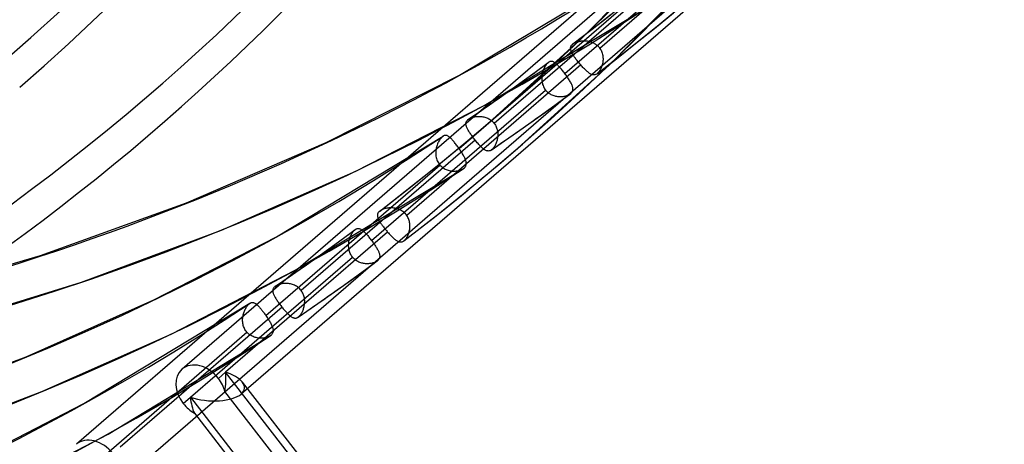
# Model space of a CAD drawing. Header units: millimetres. Extents: x -163 to 160, y -206 to 203.
# Tile 5 of 97: x 81 to 114, y -111 to -97. Entities that reach past the tile are written whole.
import ezdxf

# ---------------------------------------------------------------- set-up
doc = ezdxf.new("R2010")
doc.units = ezdxf.units.MM
doc.layers.add('MAIN-1', color=7, linetype='Continuous')
doc.layers.add('MAIN-2', color=7, linetype='Continuous')

msp = doc.modelspace()

# ---------------------------------------------------------------- linework, layer by layer
at = {"layer": 'MAIN-1'}
for p, q in [((96.175, -99.979), (96.175, -99.979)), ((96.175, -99.979), (96.175, -99.979)), ((96.175, -99.979), (96.176, -99.979)), ((96.176, -99.979), (96.176, -99.978)), ((96.176, -99.978), (96.176, -99.978)), ((96.176, -99.978), (96.176, -99.978)), ((93.229, -103.031), (93.228, -103.031)), ((93.228, -103.031), (93.228, -103.031)), ((93.228, -103.031), (93.228, -103.031)), ((93.228, -103.031), (93.228, -103.031)), ((93.228, -103.031), (93.228, -103.031)), ((93.229, -103.031), (93.229, -103.031)), ((89.776, -105.521), (89.775, -105.521)), ((89.775, -105.521), (89.775, -105.521)), ((89.775, -105.521), (89.775, -105.521)), ((89.776, -105.521), (89.776, -105.521)), ((89.776, -105.521), (89.776, -105.521)), ((89.776, -105.521), (89.776, -105.521))]:
    msp.add_line(p, q, dxfattribs=at)
for centre, major_axis, start_param, end_param in [((-27, -23.383), (-83.796, 96.759), -3.141592, -0.857072), ((-27, -23.383), (83.141, -96.003), 0, 2.284521), ((-0.5, -0.433), (86.414, -99.783), -0.246809, 0.713724), ((-2.5, -2.165), (-83.796, 96.759), -3.141592, -2.427868)]:
    msp.add_ellipse(centre, major_axis=major_axis, ratio=0.75, start_param=start_param, end_param=end_param, dxfattribs=at)
at = {"layer": 'MAIN-2'}
for p, q in [((105.287, -92.161), (86.675, -108.279)), ((106.289, -92.643), (100.522, -97.638)), ((106.646, -93.504), (88.635, -109.102)), ((99.356, -98.467), (105.121, -93.474)), ((99.957, -97.261), (102.808, -94.374)), ((101.787, -94.65), (83.175, -110.769)), ((95.872, -98.528), (101.673, -95.041)), ((102.788, -95.134), (97.023, -100.126)), ((100.837, -98.177), (103.734, -95.243)), ((103.146, -95.994), (85.135, -111.591)), ((95.855, -100.957), (101.623, -95.963)), ((96.69, -99.528), (102.395, -96.087)), ((100.264, -96.998), (100.894, -96.501)), ((102.335, -96.972), (102.96, -96.458)), ((99.628, -97.489), (100.264, -96.998)), ((101.705, -97.479), (102.335, -96.972)), ((96.963, -99.993), (99.957, -97.261)), ((99.566, -97.559), (99.575, -97.544)), ((99.575, -97.544), (99.586, -97.529)), ((99.586, -97.529), (99.599, -97.514)), ((99.599, -97.514), (99.614, -97.5)), ((99.614, -97.5), (99.617, -97.498)), ((99.617, -97.498), (99.619, -97.496)), ((99.619, -97.496), (99.621, -97.494)), ((99.621, -97.494), (99.624, -97.492)), ((99.624, -97.492), (99.626, -97.49)), ((99.626, -97.49), (99.629, -97.488)), ((99.629, -97.488), (99.646, -97.476)), ((99.646, -97.476), (99.665, -97.464)), ((99.665, -97.464), (99.686, -97.453)), ((99.686, -97.453), (99.707, -97.443)), ((99.707, -97.443), (99.73, -97.433)), ((99.73, -97.433), (99.754, -97.424)), ((99.754, -97.424), (99.779, -97.416)), ((99.779, -97.416), (99.805, -97.409)), ((99.805, -97.409), (99.831, -97.403)), ((99.831, -97.403), (99.858, -97.397)), ((99.858, -97.397), (99.887, -97.393)), ((99.887, -97.393), (99.915, -97.389)), ((99.915, -97.389), (99.945, -97.387)), ((99.945, -97.387), (99.975, -97.385)), ((99.975, -97.385), (100.005, -97.385)), ((100.005, -97.385), (100.036, -97.386)), ((100.036, -97.386), (100.066, -97.388)), ((100.066, -97.388), (100.097, -97.391)), ((100.097, -97.391), (100.128, -97.396)), ((100.128, -97.396), (100.159, -97.402)), ((100.159, -97.402), (100.189, -97.41)), ((100.189, -97.41), (100.219, -97.419)), ((100.219, -97.419), (100.249, -97.429)), ((100.249, -97.429), (100.279, -97.441)), ((100.279, -97.441), (100.307, -97.454)), ((100.307, -97.454), (100.335, -97.469)), ((100.335, -97.469), (100.362, -97.485)), ((100.362, -97.485), (100.389, -97.503)), ((100.389, -97.503), (100.414, -97.522)), ((100.414, -97.522), (100.438, -97.543)), ((100.438, -97.543), (100.461, -97.565)), ((101.069, -97.981), (101.705, -97.479)), ((99.549, -97.625), (99.551, -97.608)), ((99.549, -97.643), (99.549, -97.625)), ((99.551, -97.66), (99.549, -97.643)), ((99.551, -97.608), (99.554, -97.592)), ((99.554, -97.678), (99.551, -97.66)), ((99.554, -97.592), (99.559, -97.575)), ((99.559, -97.697), (99.554, -97.678)), ((99.559, -97.575), (99.566, -97.559)), ((99.565, -97.716), (99.559, -97.697)), ((99.572, -97.735), (99.565, -97.716)), ((99.581, -97.756), (99.572, -97.735)), ((99.591, -97.776), (99.581, -97.756)), ((99.602, -97.798), (99.591, -97.776)), ((99.615, -97.82), (99.602, -97.798)), ((99.628, -97.843), (99.615, -97.82)), ((99.643, -97.866), (99.628, -97.843)), ((99.658, -97.89), (99.643, -97.866)), ((100.461, -97.565), (100.483, -97.588)), ((100.483, -97.588), (100.503, -97.612)), ((100.503, -97.612), (100.522, -97.638)), ((100.522, -97.638), (100.541, -97.668)), ((100.541, -97.668), (100.559, -97.699)), ((100.559, -97.699), (100.574, -97.732)), ((100.574, -97.732), (100.588, -97.765)), ((100.588, -97.765), (100.599, -97.799)), ((100.599, -97.799), (100.608, -97.834)), ((100.608, -97.834), (100.615, -97.869)), ((100.615, -97.869), (100.621, -97.905)), ((99.889, -98.186), (94.122, -103.18)), ((97.795, -100.953), (100.837, -98.177)), ((98.379, -98.422), (98.813, -98.102)), ((98.724, -98.201), (98.707, -98.228)), ((98.742, -98.176), (98.724, -98.201)), ((98.76, -98.153), (98.742, -98.176)), ((98.779, -98.133), (98.76, -98.153)), ((98.798, -98.115), (98.779, -98.133)), ((98.8, -98.113), (98.798, -98.115)), ((98.803, -98.11), (98.8, -98.113)), ((98.806, -98.108), (98.803, -98.11)), ((98.808, -98.106), (98.806, -98.108)), ((98.811, -98.104), (98.808, -98.106)), ((98.814, -98.102), (98.811, -98.104)), ((98.831, -98.09), (98.814, -98.102)), ((98.848, -98.081), (98.831, -98.09)), ((98.865, -98.074), (98.848, -98.081)), ((98.882, -98.07), (98.865, -98.074)), ((98.898, -98.067), (98.882, -98.07)), ((98.915, -98.067), (98.898, -98.067)), ((98.931, -98.068), (98.915, -98.067)), ((98.948, -98.071), (98.931, -98.068)), ((98.964, -98.076), (98.948, -98.071)), ((98.981, -98.083), (98.964, -98.076)), ((98.998, -98.092), (98.981, -98.083)), ((99.015, -98.101), (98.998, -98.092)), ((99.032, -98.113), (99.015, -98.101)), ((99.05, -98.126), (99.032, -98.113)), ((99.068, -98.141), (99.05, -98.126)), ((99.086, -98.157), (99.068, -98.141)), ((99.105, -98.174), (99.086, -98.157)), ((99.125, -98.193), (99.105, -98.174)), ((99.144, -98.213), (99.125, -98.193)), ((99.675, -97.914), (99.658, -97.89)), ((99.692, -97.939), (99.675, -97.914)), ((99.711, -97.964), (99.692, -97.939)), ((99.73, -97.989), (99.711, -97.964)), ((99.749, -98.015), (99.73, -97.989)), ((99.769, -98.041), (99.749, -98.015)), ((99.79, -98.067), (99.769, -98.041)), ((99.811, -98.094), (99.79, -98.067)), ((99.833, -98.12), (99.811, -98.094)), ((99.855, -98.146), (99.833, -98.12)), ((99.86, -98.152), (99.855, -98.146)), ((99.865, -98.158), (99.86, -98.152)), ((99.87, -98.163), (99.865, -98.158)), ((99.874, -98.169), (99.87, -98.163)), ((99.879, -98.175), (99.874, -98.169)), ((99.884, -98.18), (99.879, -98.175)), ((99.889, -98.186), (99.884, -98.18)), ((99.913, -98.213), (99.889, -98.186)), ((100.428, -98.476), (101.069, -97.981)), ((100.599, -98.183), (100.59, -98.215)), ((100.607, -98.15), (100.599, -98.183)), ((100.614, -98.116), (100.607, -98.15)), ((100.619, -98.081), (100.614, -98.116)), ((100.623, -98.046), (100.619, -98.081)), ((100.621, -97.905), (100.624, -97.94)), ((100.625, -98.011), (100.623, -98.046)), ((100.624, -97.94), (100.626, -97.976)), ((100.626, -97.976), (100.625, -98.011)), ((91.456, -100.76), (95.872, -98.528)), ((97.943, -98.74), (98.379, -98.422)), ((98.602, -98.531), (98.598, -98.569)), ((98.608, -98.494), (98.602, -98.531)), ((98.616, -98.458), (98.608, -98.494)), ((98.625, -98.422), (98.616, -98.458)), ((98.635, -98.387), (98.625, -98.422)), ((98.647, -98.352), (98.635, -98.387)), ((98.661, -98.319), (98.647, -98.352)), ((98.675, -98.287), (98.661, -98.319)), ((98.69, -98.257), (98.675, -98.287)), ((98.707, -98.228), (98.69, -98.257)), ((99.164, -98.234), (99.144, -98.213)), ((99.185, -98.257), (99.164, -98.234)), ((99.206, -98.28), (99.185, -98.257)), ((99.227, -98.305), (99.206, -98.28)), ((99.248, -98.33), (99.227, -98.305)), ((99.27, -98.356), (99.248, -98.33)), ((99.291, -98.383), (99.27, -98.356)), ((99.313, -98.41), (99.291, -98.383)), ((99.335, -98.438), (99.313, -98.41)), ((99.356, -98.467), (99.335, -98.438)), ((99.379, -98.497), (99.356, -98.467)), ((99.401, -98.527), (99.379, -98.497)), ((99.423, -98.558), (99.401, -98.527)), ((99.936, -98.24), (99.913, -98.213)), ((99.96, -98.266), (99.936, -98.24)), ((99.984, -98.291), (99.96, -98.266)), ((100.007, -98.315), (99.984, -98.291)), ((100.03, -98.338), (100.007, -98.315)), ((100.053, -98.36), (100.03, -98.338)), ((100.075, -98.381), (100.053, -98.36)), ((100.097, -98.401), (100.075, -98.381)), ((100.118, -98.419), (100.097, -98.401)), ((100.139, -98.436), (100.118, -98.419)), ((100.16, -98.452), (100.139, -98.436)), ((100.18, -98.466), (100.16, -98.452)), ((100.2, -98.478), (100.18, -98.466)), ((100.22, -98.489), (100.2, -98.478)), ((100.24, -98.498), (100.22, -98.489)), ((100.259, -98.505), (100.24, -98.498)), ((100.278, -98.511), (100.259, -98.505)), ((100.297, -98.514), (100.278, -98.511)), ((100.316, -98.516), (100.297, -98.514)), ((100.335, -98.515), (100.316, -98.516)), ((100.353, -98.512), (100.335, -98.515)), ((100.372, -98.507), (100.353, -98.512)), ((100.391, -98.499), (100.372, -98.507)), ((100.409, -98.489), (100.391, -98.499)), ((100.428, -98.476), (100.409, -98.489)), ((100.43, -98.474), (100.428, -98.476)), ((100.432, -98.472), (100.43, -98.474)), ((100.434, -98.471), (100.432, -98.472)), ((100.437, -98.469), (100.434, -98.471)), ((100.439, -98.467), (100.437, -98.469)), ((100.441, -98.465), (100.439, -98.467)), ((100.459, -98.448), (100.441, -98.465)), ((100.476, -98.43), (100.459, -98.448)), ((100.493, -98.409), (100.476, -98.43)), ((100.509, -98.386), (100.493, -98.409)), ((100.525, -98.361), (100.509, -98.386)), ((100.54, -98.334), (100.525, -98.361)), ((100.554, -98.306), (100.54, -98.334)), ((100.567, -98.277), (100.554, -98.306)), ((100.579, -98.247), (100.567, -98.277)), ((100.59, -98.215), (100.579, -98.247)), ((97.504, -99.054), (97.943, -98.74)), ((98.596, -98.607), (98.595, -98.645)), ((98.595, -98.645), (98.597, -98.684)), ((98.598, -98.569), (98.596, -98.607)), ((98.597, -98.684), (98.6, -98.722)), ((98.6, -98.722), (98.606, -98.76)), ((98.606, -98.76), (98.615, -98.798)), ((98.615, -98.798), (98.625, -98.835)), ((98.625, -98.835), (98.638, -98.872)), ((99.444, -98.588), (99.423, -98.558)), ((99.464, -98.618), (99.444, -98.588)), ((99.484, -98.647), (99.464, -98.618)), ((99.503, -98.676), (99.484, -98.647)), ((99.52, -98.705), (99.503, -98.676)), ((99.537, -98.733), (99.52, -98.705)), ((99.552, -98.76), (99.537, -98.733)), ((99.567, -98.787), (99.552, -98.76)), ((99.58, -98.813), (99.567, -98.787)), ((99.591, -98.839), (99.58, -98.813)), ((99.601, -98.864), (99.591, -98.839)), ((92.956, -104.009), (98.721, -99.017)), ((97.063, -99.366), (97.504, -99.054)), ((98.638, -98.872), (98.653, -98.907)), ((98.653, -98.907), (98.671, -98.942)), ((98.671, -98.942), (98.691, -98.975)), ((98.691, -98.975), (98.713, -99.006)), ((98.713, -99.006), (98.714, -99.008)), ((98.714, -99.008), (98.716, -99.009)), ((98.716, -99.009), (98.717, -99.011)), ((98.717, -99.011), (98.718, -99.012)), ((98.718, -99.012), (98.719, -99.014)), ((98.719, -99.014), (98.72, -99.015)), ((98.72, -99.015), (98.721, -99.017)), ((98.721, -99.017), (98.743, -99.042)), ((98.743, -99.042), (98.766, -99.066)), ((98.766, -99.066), (98.791, -99.089)), ((98.791, -99.089), (98.817, -99.11)), ((98.817, -99.11), (98.844, -99.129)), ((98.844, -99.129), (98.872, -99.147)), ((98.872, -99.147), (98.901, -99.163)), ((98.901, -99.163), (98.931, -99.178)), ((98.931, -99.178), (98.961, -99.191)), ((99.115, -99.458), (99.541, -99.144)), ((99.451, -99.193), (99.476, -99.182)), ((99.476, -99.182), (99.499, -99.17)), ((99.499, -99.17), (99.521, -99.158)), ((99.521, -99.158), (99.54, -99.144)), ((99.54, -99.144), (99.543, -99.142)), ((99.543, -99.142), (99.546, -99.14)), ((99.546, -99.14), (99.549, -99.137)), ((99.549, -99.137), (99.552, -99.135)), ((99.552, -99.135), (99.555, -99.133)), ((99.555, -99.133), (99.558, -99.13)), ((99.558, -99.13), (99.575, -99.114)), ((99.575, -99.114), (99.59, -99.097)), ((99.59, -99.097), (99.602, -99.079)), ((99.61, -98.888), (99.601, -98.864)), ((99.602, -99.079), (99.612, -99.06)), ((99.617, -98.912), (99.61, -98.888)), ((99.612, -99.06), (99.619, -99.04)), ((99.622, -98.935), (99.617, -98.912)), ((99.619, -99.04), (99.624, -99.021)), ((99.626, -98.957), (99.622, -98.935)), ((99.624, -99.021), (99.627, -99)), ((99.627, -98.979), (99.626, -98.957)), ((99.627, -99), (99.627, -98.979)), ((96.62, -99.674), (97.063, -99.366)), ((98.686, -99.769), (99.115, -99.458)), ((98.961, -99.191), (98.993, -99.202)), ((98.993, -99.202), (99.024, -99.212)), ((99.024, -99.212), (99.056, -99.22)), ((99.056, -99.22), (99.088, -99.226)), ((99.088, -99.226), (99.12, -99.231)), ((99.12, -99.231), (99.153, -99.234)), ((99.153, -99.234), (99.185, -99.236)), ((99.185, -99.236), (99.217, -99.236)), ((99.217, -99.236), (99.248, -99.235)), ((99.248, -99.235), (99.279, -99.233)), ((99.279, -99.233), (99.31, -99.229)), ((99.31, -99.229), (99.34, -99.224)), ((99.34, -99.224), (99.369, -99.218)), ((99.369, -99.218), (99.398, -99.211)), ((99.398, -99.211), (99.425, -99.202)), ((99.425, -99.202), (99.451, -99.193)), ((92.434, -101.704), (96.69, -99.528)), ((96.175, -99.979), (96.62, -99.674)), ((98.24, -100.089), (98.686, -99.769)), ((96.083, -100.127), (96.085, -100.11)), ((96.083, -100.145), (96.083, -100.127)), ((96.085, -100.163), (96.083, -100.145)), ((96.085, -100.11), (96.088, -100.093)), ((96.088, -100.182), (96.085, -100.163)), ((96.088, -100.093), (96.093, -100.076)), ((96.093, -100.076), (96.1, -100.06)), ((96.1, -100.06), (96.109, -100.044)), ((96.109, -100.044), (96.12, -100.028)), ((96.12, -100.028), (96.133, -100.013)), ((96.133, -100.013), (96.148, -99.999)), ((96.148, -99.999), (96.153, -99.996)), ((96.153, -99.996), (96.157, -99.992)), ((96.157, -99.992), (96.161, -99.989)), ((96.161, -99.989), (96.166, -99.986)), ((96.166, -99.986), (96.17, -99.982)), ((96.17, -99.982), (96.175, -99.979)), ((96.176, -99.978), (96.197, -99.965)), ((96.197, -99.965), (96.219, -99.953)), ((96.219, -99.953), (96.243, -99.942)), ((96.243, -99.942), (96.268, -99.932)), ((96.268, -99.932), (96.295, -99.923)), ((96.295, -99.923), (96.323, -99.915)), ((96.323, -99.915), (96.351, -99.908)), ((96.351, -99.908), (96.381, -99.902)), ((96.354, -100.515), (96.963, -99.993)), ((96.381, -99.902), (96.412, -99.897)), ((96.412, -99.897), (96.443, -99.894)), ((96.443, -99.894), (96.476, -99.892)), ((96.476, -99.892), (96.508, -99.891)), ((96.508, -99.891), (96.542, -99.892)), ((96.542, -99.892), (96.575, -99.894)), ((96.575, -99.894), (96.609, -99.897)), ((96.609, -99.897), (96.643, -99.902)), ((96.643, -99.902), (96.676, -99.909)), ((96.676, -99.909), (96.71, -99.918)), ((96.71, -99.918), (96.743, -99.928)), ((96.743, -99.928), (96.775, -99.94)), ((96.775, -99.94), (96.807, -99.954)), ((96.807, -99.954), (96.838, -99.969)), ((96.838, -99.969), (96.868, -99.987)), ((96.868, -99.987), (96.898, -100.006)), ((96.898, -100.006), (96.925, -100.026)), ((96.925, -100.026), (96.952, -100.049)), ((96.952, -100.049), (96.977, -100.073)), ((96.977, -100.073), (97.001, -100.099)), ((97.001, -100.099), (97.023, -100.126)), ((97.023, -100.126), (97.042, -100.153)), ((97.042, -100.153), (97.059, -100.181)), ((97.792, -100.405), (98.24, -100.089)), ((96.093, -100.201), (96.088, -100.182)), ((96.099, -100.221), (96.093, -100.201)), ((96.106, -100.241), (96.099, -100.221)), ((96.114, -100.262), (96.106, -100.241)), ((96.124, -100.284), (96.114, -100.262)), ((96.135, -100.306), (96.124, -100.284)), ((96.147, -100.329), (96.135, -100.306)), ((96.16, -100.353), (96.147, -100.329)), ((96.175, -100.377), (96.16, -100.353)), ((96.19, -100.401), (96.175, -100.377)), ((96.206, -100.426), (96.19, -100.401)), ((96.223, -100.452), (96.206, -100.426)), ((96.24, -100.478), (96.223, -100.452)), ((96.259, -100.504), (96.24, -100.478)), ((97.059, -100.181), (97.075, -100.209)), ((97.075, -100.209), (97.089, -100.239)), ((97.089, -100.239), (97.101, -100.269)), ((97.101, -100.269), (97.111, -100.3)), ((97.111, -100.3), (97.12, -100.331)), ((97.12, -100.331), (97.127, -100.363)), ((97.127, -100.363), (97.133, -100.395)), ((97.133, -100.395), (97.136, -100.428)), ((97.136, -100.428), (97.139, -100.46)), ((97.139, -100.46), (97.139, -100.492)), ((97.139, -100.492), (97.139, -100.525)), ((97.357, -100.708), (97.792, -100.405)), ((86.827, -102.757), (91.456, -100.76)), ((89.803, -103.889), (95.324, -100.55)), ((96.388, -100.676), (90.623, -105.669)), ((95.143, -100.807), (95.13, -100.841)), ((95.157, -100.774), (95.143, -100.807)), ((95.172, -100.742), (95.157, -100.774)), ((95.188, -100.712), (95.172, -100.742)), ((95.205, -100.683), (95.188, -100.712)), ((95.223, -100.656), (95.205, -100.683)), ((95.241, -100.632), (95.223, -100.656)), ((95.26, -100.609), (95.241, -100.632)), ((95.278, -100.588), (95.26, -100.609)), ((95.297, -100.57), (95.278, -100.588)), ((95.302, -100.567), (95.297, -100.57)), ((95.307, -100.563), (95.302, -100.567)), ((95.311, -100.559), (95.307, -100.563)), ((95.316, -100.556), (95.311, -100.559)), ((95.321, -100.552), (95.316, -100.556)), ((95.325, -100.549), (95.321, -100.552)), ((95.342, -100.539), (95.325, -100.549)), ((95.359, -100.531), (95.342, -100.539)), ((95.376, -100.526), (95.359, -100.531)), ((95.393, -100.523), (95.376, -100.526)), ((95.409, -100.522), (95.393, -100.523)), ((95.425, -100.523), (95.409, -100.522)), ((95.441, -100.525), (95.425, -100.523)), ((95.457, -100.53), (95.441, -100.525)), ((95.473, -100.536), (95.457, -100.53)), ((95.489, -100.545), (95.473, -100.536)), ((95.506, -100.554), (95.489, -100.545)), ((95.522, -100.566), (95.506, -100.554)), ((95.539, -100.579), (95.522, -100.566)), ((95.557, -100.593), (95.539, -100.579)), ((95.574, -100.609), (95.557, -100.593)), ((95.593, -100.627), (95.574, -100.609)), ((95.611, -100.646), (95.593, -100.627)), ((95.63, -100.666), (95.611, -100.646)), ((95.649, -100.688), (95.63, -100.666)), ((95.669, -100.711), (95.649, -100.688)), ((95.689, -100.735), (95.669, -100.711)), ((95.709, -100.76), (95.689, -100.735)), ((95.73, -100.786), (95.709, -100.76)), ((95.751, -100.813), (95.73, -100.786)), ((95.739, -101.031), (96.354, -100.515)), ((95.772, -100.841), (95.751, -100.813)), ((96.278, -100.531), (96.259, -100.504)), ((96.297, -100.558), (96.278, -100.531)), ((96.317, -100.585), (96.297, -100.558)), ((96.338, -100.612), (96.317, -100.585)), ((96.359, -100.639), (96.338, -100.612)), ((96.38, -100.666), (96.359, -100.639)), ((96.381, -100.667), (96.38, -100.666)), ((96.382, -100.669), (96.381, -100.667)), ((96.384, -100.67), (96.382, -100.669)), ((96.385, -100.672), (96.384, -100.67)), ((96.386, -100.673), (96.385, -100.672)), ((96.387, -100.675), (96.386, -100.673)), ((96.388, -100.676), (96.387, -100.675)), ((96.412, -100.706), (96.388, -100.676)), ((96.436, -100.735), (96.412, -100.706)), ((96.46, -100.764), (96.436, -100.735)), ((96.485, -100.792), (96.46, -100.764)), ((96.508, -100.819), (96.485, -100.792)), ((96.532, -100.844), (96.508, -100.819)), ((96.92, -101.008), (97.357, -100.708)), ((97.075, -100.797), (97.063, -100.823)), ((97.087, -100.769), (97.075, -100.797)), ((97.097, -100.741), (97.087, -100.769)), ((97.106, -100.711), (97.097, -100.741)), ((97.115, -100.682), (97.106, -100.711)), ((97.122, -100.651), (97.115, -100.682)), ((97.128, -100.62), (97.122, -100.651)), ((97.133, -100.589), (97.128, -100.62)), ((97.136, -100.557), (97.133, -100.589)), ((97.139, -100.525), (97.136, -100.557)), ((95.085, -101.062), (95.083, -101.1)), ((95.083, -101.1), (95.084, -101.138)), ((95.084, -101.138), (95.086, -101.177)), ((95.088, -101.023), (95.085, -101.062)), ((95.093, -100.986), (95.088, -101.023)), ((95.1, -100.949), (95.093, -100.986)), ((95.109, -100.912), (95.1, -100.949)), ((95.119, -100.876), (95.109, -100.912)), ((95.13, -100.841), (95.119, -100.876)), ((95.119, -101.541), (95.739, -101.031)), ((95.793, -100.869), (95.772, -100.841)), ((95.814, -100.898), (95.793, -100.869)), ((95.835, -100.927), (95.814, -100.898)), ((95.855, -100.957), (95.835, -100.927)), ((95.876, -100.987), (95.855, -100.957)), ((95.896, -101.017), (95.876, -100.987)), ((95.915, -101.046), (95.896, -101.017)), ((95.934, -101.076), (95.915, -101.046)), ((95.953, -101.105), (95.934, -101.076)), ((95.97, -101.134), (95.953, -101.105)), ((95.987, -101.163), (95.97, -101.134)), ((96.555, -100.869), (96.532, -100.844)), ((96.578, -100.892), (96.555, -100.869)), ((96.6, -100.914), (96.578, -100.892)), ((96.622, -100.934), (96.6, -100.914)), ((96.643, -100.953), (96.622, -100.934)), ((96.664, -100.97), (96.643, -100.953)), ((96.685, -100.986), (96.664, -100.97)), ((96.705, -100.999), (96.685, -100.986)), ((96.725, -101.011), (96.705, -100.999)), ((96.745, -101.021), (96.725, -101.011)), ((96.765, -101.029), (96.745, -101.021)), ((96.784, -101.035), (96.765, -101.029)), ((96.804, -101.039), (96.784, -101.035)), ((96.823, -101.04), (96.804, -101.039)), ((96.842, -101.039), (96.823, -101.04)), ((96.861, -101.035), (96.842, -101.039)), ((96.881, -101.029), (96.861, -101.035)), ((96.9, -101.02), (96.881, -101.029)), ((96.92, -101.008), (96.9, -101.02)), ((96.924, -101.006), (96.92, -101.008)), ((96.928, -101.002), (96.924, -101.006)), ((96.932, -100.999), (96.928, -101.002)), ((96.936, -100.996), (96.932, -100.999)), ((96.941, -100.993), (96.936, -100.996)), ((96.945, -100.989), (96.941, -100.993)), ((96.961, -100.974), (96.945, -100.989)), ((96.977, -100.957), (96.961, -100.974)), ((96.992, -100.939), (96.977, -100.957)), ((97.007, -100.919), (96.992, -100.939)), ((97.022, -100.897), (97.007, -100.919)), ((97.037, -100.874), (97.022, -100.897)), ((97.05, -100.849), (97.037, -100.874)), ((97.063, -100.823), (97.05, -100.849)), ((97.18, -101.48), (97.795, -100.953)), ((95.086, -101.177), (95.091, -101.215)), ((95.091, -101.215), (95.098, -101.253)), ((95.098, -101.253), (95.108, -101.291)), ((95.108, -101.291), (95.12, -101.328)), ((95.12, -101.328), (95.134, -101.364)), ((95.134, -101.364), (95.15, -101.399)), ((95.15, -101.399), (95.169, -101.432)), ((95.169, -101.432), (95.191, -101.464)), ((95.191, -101.464), (95.195, -101.47)), ((95.195, -101.47), (95.199, -101.476)), ((96.003, -101.191), (95.987, -101.163)), ((96.018, -101.218), (96.003, -101.191)), ((96.031, -101.245), (96.018, -101.218)), ((96.044, -101.271), (96.031, -101.245)), ((96.055, -101.297), (96.044, -101.271)), ((96.065, -101.322), (96.055, -101.297)), ((96.074, -101.346), (96.065, -101.322)), ((96.081, -101.37), (96.074, -101.346)), ((96.087, -101.393), (96.081, -101.37)), ((96.091, -101.416), (96.087, -101.393)), ((96.094, -101.438), (96.091, -101.416)), ((96.093, -101.48), (96.094, -101.459)), ((96.094, -101.459), (96.094, -101.438)), ((87.985, -103.661), (92.434, -101.704)), ((89.455, -106.5), (95.223, -101.505)), ((90.427, -104.995), (95.995, -101.629)), ((94.494, -102.044), (95.119, -101.541)), ((95.199, -101.476), (95.204, -101.482)), ((95.204, -101.482), (95.208, -101.488)), ((95.208, -101.488), (95.213, -101.494)), ((95.213, -101.494), (95.218, -101.5)), ((95.218, -101.5), (95.223, -101.505)), ((95.223, -101.505), (95.247, -101.532)), ((95.247, -101.532), (95.273, -101.556)), ((95.273, -101.556), (95.301, -101.579)), ((95.301, -101.579), (95.33, -101.601)), ((95.33, -101.601), (95.361, -101.62)), ((95.361, -101.62), (95.393, -101.637)), ((95.393, -101.637), (95.425, -101.652)), ((95.425, -101.652), (95.458, -101.666)), ((95.458, -101.666), (95.492, -101.677)), ((95.492, -101.677), (95.526, -101.687)), ((95.526, -101.687), (95.561, -101.694)), ((95.561, -101.694), (95.595, -101.7)), ((95.595, -101.7), (95.63, -101.704)), ((95.63, -101.704), (95.665, -101.707)), ((95.665, -101.707), (95.699, -101.707)), ((95.699, -101.707), (95.733, -101.706)), ((95.733, -101.706), (95.766, -101.703)), ((95.766, -101.703), (95.799, -101.699)), ((95.799, -101.699), (95.83, -101.693)), ((95.83, -101.693), (95.861, -101.686)), ((95.861, -101.686), (95.891, -101.678)), ((95.891, -101.678), (95.919, -101.668)), ((95.919, -101.668), (95.946, -101.656)), ((95.946, -101.656), (95.971, -101.644)), ((95.971, -101.644), (95.994, -101.63)), ((95.994, -101.63), (95.999, -101.626)), ((95.999, -101.626), (96.005, -101.622)), ((96.005, -101.622), (96.01, -101.619)), ((96.01, -101.619), (96.015, -101.615)), ((96.015, -101.615), (96.02, -101.611)), ((96.02, -101.611), (96.024, -101.607)), ((96.024, -101.607), (96.041, -101.591)), ((96.041, -101.591), (96.055, -101.574)), ((96.055, -101.574), (96.067, -101.557)), ((96.067, -101.557), (96.077, -101.538)), ((96.077, -101.538), (96.085, -101.52)), ((96.085, -101.52), (96.09, -101.5)), ((96.09, -101.5), (96.093, -101.48)), ((96.56, -102), (97.18, -101.48)), ((93.864, -102.541), (94.494, -102.044)), ((95.935, -102.514), (96.56, -102)), ((81.986, -104.505), (86.827, -102.757)), ((93.228, -103.031), (93.864, -102.541)), ((95.305, -103.022), (95.935, -102.514)), ((93.168, -103.098), (93.161, -103.112)), ((93.177, -103.083), (93.168, -103.098)), ((93.188, -103.069), (93.177, -103.083)), ((93.2, -103.056), (93.188, -103.069)), ((93.214, -103.042), (93.2, -103.056)), ((93.217, -103.04), (93.214, -103.042)), ((93.219, -103.039), (93.217, -103.04)), ((93.221, -103.037), (93.219, -103.039)), ((93.223, -103.035), (93.221, -103.037)), ((93.226, -103.033), (93.223, -103.035)), ((93.228, -103.031), (93.226, -103.033)), ((93.248, -103.017), (93.229, -103.031)), ((93.27, -103.004), (93.248, -103.017)), ((93.294, -102.992), (93.27, -103.004)), ((93.319, -102.98), (93.294, -102.992)), ((93.346, -102.97), (93.319, -102.98)), ((93.374, -102.96), (93.346, -102.97)), ((93.403, -102.952), (93.374, -102.96)), ((93.433, -102.945), (93.403, -102.952)), ((93.464, -102.939), (93.433, -102.945)), ((93.495, -102.934), (93.464, -102.939)), ((93.528, -102.93), (93.495, -102.934)), ((93.561, -102.928), (93.528, -102.93)), ((93.594, -102.927), (93.561, -102.928)), ((93.628, -102.928), (93.594, -102.927)), ((93.663, -102.93), (93.628, -102.928)), ((93.698, -102.934), (93.663, -102.93)), ((93.733, -102.94), (93.698, -102.934)), ((93.768, -102.947), (93.733, -102.94)), ((93.802, -102.956), (93.768, -102.947)), ((93.837, -102.967), (93.802, -102.956)), ((93.87, -102.98), (93.837, -102.967)), ((93.903, -102.995), (93.87, -102.98)), ((93.935, -103.011), (93.903, -102.995)), ((93.966, -103.03), (93.935, -103.011)), ((93.996, -103.051), (93.966, -103.03)), ((94.024, -103.073), (93.996, -103.051)), ((94.051, -103.098), (94.024, -103.073)), ((94.077, -103.124), (94.051, -103.098)), ((94.669, -103.523), (95.305, -103.022)), ((93.15, -103.158), (93.149, -103.174)), ((93.149, -103.174), (93.15, -103.191)), ((93.152, -103.143), (93.15, -103.158)), ((93.15, -103.191), (93.152, -103.207)), ((93.156, -103.127), (93.152, -103.143)), ((93.152, -103.207), (93.155, -103.225)), ((93.155, -103.225), (93.16, -103.242)), ((93.161, -103.112), (93.156, -103.127)), ((93.16, -103.242), (93.166, -103.26)), ((93.166, -103.26), (93.173, -103.279)), ((93.173, -103.279), (93.181, -103.298)), ((93.181, -103.298), (93.19, -103.318)), ((93.19, -103.318), (93.201, -103.338)), ((93.201, -103.338), (93.212, -103.358)), ((93.212, -103.358), (93.224, -103.379)), ((93.224, -103.379), (93.238, -103.4)), ((93.238, -103.4), (93.252, -103.422)), ((93.252, -103.422), (93.266, -103.444)), ((94.1, -103.151), (94.077, -103.124)), ((94.122, -103.18), (94.1, -103.151)), ((94.142, -103.211), (94.122, -103.18)), ((94.159, -103.243), (94.142, -103.211)), ((94.175, -103.276), (94.159, -103.243)), ((94.188, -103.309), (94.175, -103.276)), ((94.199, -103.344), (94.188, -103.309)), ((94.209, -103.379), (94.199, -103.344)), ((94.216, -103.414), (94.209, -103.379)), ((94.221, -103.45), (94.216, -103.414)), ((83.342, -105.391), (87.985, -103.661)), ((93.489, -103.728), (88.12, -108.378)), ((91.979, -103.965), (92.413, -103.645)), ((92.304, -103.775), (92.319, -103.751)), ((92.319, -103.751), (92.334, -103.729)), ((92.334, -103.729), (92.349, -103.708)), ((92.349, -103.708), (92.365, -103.69)), ((92.365, -103.69), (92.381, -103.673)), ((92.381, -103.673), (92.398, -103.657)), ((92.398, -103.657), (92.4, -103.655)), ((92.4, -103.655), (92.403, -103.653)), ((92.403, -103.653), (92.406, -103.651)), ((92.406, -103.651), (92.409, -103.648)), ((92.409, -103.648), (92.411, -103.646)), ((92.411, -103.646), (92.414, -103.644)), ((92.414, -103.644), (92.431, -103.633)), ((92.431, -103.633), (92.448, -103.624)), ((92.448, -103.624), (92.465, -103.617)), ((92.465, -103.617), (92.481, -103.612)), ((92.481, -103.612), (92.498, -103.61)), ((92.498, -103.61), (92.514, -103.609)), ((92.514, -103.609), (92.531, -103.61)), ((92.531, -103.61), (92.547, -103.614)), ((92.547, -103.614), (92.564, -103.619)), ((92.564, -103.619), (92.581, -103.626)), ((92.581, -103.626), (92.598, -103.634)), ((92.598, -103.634), (92.615, -103.644)), ((92.615, -103.644), (92.633, -103.656)), ((92.633, -103.656), (92.651, -103.67)), ((92.651, -103.67), (92.669, -103.684)), ((92.669, -103.684), (92.688, -103.701)), ((92.688, -103.701), (92.707, -103.718)), ((92.707, -103.718), (92.726, -103.737)), ((92.726, -103.737), (92.746, -103.757)), ((93.266, -103.444), (93.282, -103.466)), ((93.282, -103.466), (93.298, -103.489)), ((93.298, -103.489), (93.315, -103.513)), ((93.315, -103.513), (93.333, -103.536)), ((93.333, -103.536), (93.351, -103.56)), ((93.351, -103.56), (93.37, -103.584)), ((93.37, -103.584), (93.389, -103.608)), ((93.389, -103.608), (93.408, -103.633)), ((93.408, -103.633), (93.428, -103.657)), ((93.428, -103.657), (93.448, -103.681)), ((93.448, -103.681), (93.469, -103.705)), ((93.469, -103.705), (93.489, -103.728)), ((93.489, -103.728), (93.513, -103.756)), ((94.028, -104.018), (94.669, -103.523)), ((94.188, -103.762), (94.198, -103.73)), ((94.198, -103.73), (94.206, -103.697)), ((94.206, -103.697), (94.213, -103.663)), ((94.213, -103.663), (94.219, -103.629)), ((94.219, -103.629), (94.223, -103.594)), ((94.224, -103.486), (94.221, -103.45)), ((94.223, -103.594), (94.225, -103.558)), ((94.226, -103.522), (94.224, -103.486)), ((94.225, -103.558), (94.226, -103.522)), ((85.745, -105.977), (89.803, -103.889)), ((91.543, -104.282), (91.979, -103.965)), ((92.199, -104.102), (92.203, -104.068)), ((92.203, -104.068), (92.208, -104.035)), ((92.208, -104.035), (92.215, -104.003)), ((92.215, -104.003), (92.223, -103.971)), ((92.223, -103.971), (92.232, -103.941)), ((92.232, -103.941), (92.242, -103.911)), ((92.242, -103.911), (92.252, -103.882)), ((92.252, -103.882), (92.264, -103.854)), ((92.264, -103.854), (92.277, -103.826)), ((92.277, -103.826), (92.29, -103.8)), ((92.29, -103.8), (92.304, -103.775)), ((92.746, -103.757), (92.766, -103.778)), ((92.766, -103.778), (92.786, -103.801)), ((92.786, -103.801), (92.807, -103.824)), ((92.807, -103.824), (92.828, -103.848)), ((92.828, -103.848), (92.849, -103.873)), ((92.849, -103.873), (92.87, -103.899)), ((92.87, -103.899), (92.892, -103.926)), ((92.892, -103.926), (92.913, -103.954)), ((92.913, -103.954), (92.935, -103.981)), ((92.935, -103.981), (92.956, -104.009)), ((92.956, -104.009), (92.976, -104.035)), ((92.976, -104.035), (92.995, -104.062)), ((92.995, -104.062), (93.014, -104.088)), ((93.513, -103.756), (93.537, -103.782)), ((93.537, -103.782), (93.56, -103.808)), ((93.56, -103.808), (93.584, -103.833)), ((93.584, -103.833), (93.607, -103.858)), ((93.607, -103.858), (93.63, -103.881)), ((93.63, -103.881), (93.653, -103.903)), ((93.653, -103.903), (93.675, -103.924)), ((93.675, -103.924), (93.697, -103.943)), ((93.697, -103.943), (93.718, -103.962)), ((93.718, -103.962), (93.74, -103.979)), ((93.74, -103.979), (93.76, -103.994)), ((93.76, -103.994), (93.781, -104.009)), ((93.781, -104.009), (93.801, -104.021)), ((93.801, -104.021), (93.821, -104.032)), ((93.821, -104.032), (93.84, -104.041)), ((93.84, -104.041), (93.859, -104.048)), ((93.859, -104.048), (93.878, -104.054)), ((93.878, -104.054), (93.897, -104.057)), ((93.897, -104.057), (93.916, -104.058)), ((93.916, -104.058), (93.935, -104.058)), ((93.935, -104.058), (93.954, -104.054)), ((93.954, -104.054), (93.972, -104.049)), ((93.972, -104.049), (93.991, -104.041)), ((93.991, -104.041), (94.009, -104.031)), ((94.009, -104.031), (94.028, -104.019)), ((94.028, -104.019), (94.03, -104.017)), ((94.03, -104.017), (94.032, -104.015)), ((94.032, -104.015), (94.034, -104.013)), ((94.034, -104.013), (94.037, -104.011)), ((94.037, -104.011), (94.039, -104.01)), ((94.039, -104.01), (94.041, -104.008)), ((94.041, -104.008), (94.059, -103.991)), ((94.059, -103.991), (94.076, -103.973)), ((94.076, -103.973), (94.092, -103.952)), ((94.092, -103.952), (94.109, -103.929)), ((94.109, -103.929), (94.124, -103.905)), ((94.124, -103.905), (94.139, -103.879)), ((94.139, -103.879), (94.153, -103.852)), ((94.153, -103.852), (94.165, -103.823)), ((94.165, -103.823), (94.177, -103.793)), ((94.177, -103.793), (94.188, -103.762)), ((91.104, -104.597), (91.543, -104.282)), ((92.195, -104.17), (92.196, -104.136)), ((92.195, -104.204), (92.195, -104.17)), ((92.198, -104.239), (92.195, -104.204)), ((92.196, -104.136), (92.199, -104.102)), ((92.202, -104.274), (92.198, -104.239)), ((92.207, -104.308), (92.202, -104.274)), ((92.215, -104.342), (92.207, -104.308)), ((92.224, -104.375), (92.215, -104.342)), ((92.236, -104.408), (92.224, -104.375)), ((93.014, -104.088), (93.033, -104.115)), ((93.033, -104.115), (93.051, -104.141)), ((93.051, -104.141), (93.069, -104.167)), ((93.069, -104.167), (93.085, -104.192)), ((93.085, -104.192), (93.102, -104.218)), ((93.102, -104.218), (93.117, -104.242)), ((93.117, -104.242), (93.132, -104.267)), ((93.132, -104.267), (93.146, -104.291)), ((93.146, -104.291), (93.159, -104.315)), ((93.159, -104.315), (93.171, -104.338)), ((93.171, -104.338), (93.182, -104.361)), ((93.182, -104.361), (93.192, -104.383)), ((93.192, -104.383), (93.201, -104.405)), ((93.201, -104.405), (93.208, -104.426)), ((76.657, -106.063), (81.986, -104.505)), ((86.953, -109.208), (92.321, -104.559)), ((90.663, -104.908), (91.104, -104.597)), ((92.249, -104.441), (92.236, -104.408)), ((92.264, -104.472), (92.249, -104.441)), ((92.282, -104.502), (92.264, -104.472)), ((92.301, -104.531), (92.282, -104.502)), ((92.321, -104.559), (92.301, -104.531)), ((92.343, -104.585), (92.321, -104.559)), ((92.367, -104.609), (92.343, -104.585)), ((92.392, -104.632), (92.367, -104.609)), ((92.418, -104.654), (92.392, -104.632)), ((92.446, -104.673), (92.418, -104.654)), ((92.474, -104.691), (92.446, -104.673)), ((92.504, -104.707), (92.474, -104.691)), ((92.534, -104.722), (92.504, -104.707)), ((92.565, -104.735), (92.534, -104.722)), ((92.715, -105.001), (93.141, -104.686)), ((93.053, -104.734), (93.028, -104.744)), ((93.077, -104.724), (93.053, -104.734)), ((93.1, -104.712), (93.077, -104.724)), ((93.121, -104.7), (93.1, -104.712)), ((93.14, -104.687), (93.121, -104.7)), ((93.143, -104.685), (93.14, -104.687)), ((93.146, -104.682), (93.143, -104.685)), ((93.149, -104.68), (93.146, -104.682)), ((93.152, -104.678), (93.149, -104.68)), ((93.155, -104.675), (93.152, -104.678)), ((93.158, -104.673), (93.155, -104.675)), ((93.173, -104.659), (93.158, -104.673)), ((93.186, -104.644), (93.173, -104.659)), ((93.198, -104.628), (93.186, -104.644)), ((93.207, -104.612), (93.198, -104.628)), ((93.215, -104.596), (93.207, -104.612)), ((93.208, -104.426), (93.215, -104.446)), ((93.215, -104.446), (93.22, -104.467)), ((93.22, -104.578), (93.215, -104.596)), ((93.22, -104.467), (93.224, -104.486)), ((93.224, -104.561), (93.22, -104.578)), ((93.224, -104.486), (93.226, -104.506)), ((93.227, -104.543), (93.224, -104.561)), ((93.226, -104.506), (93.227, -104.525)), ((93.227, -104.525), (93.227, -104.543)), ((86.317, -107.111), (90.427, -104.995)), ((90.22, -105.216), (90.663, -104.908)), ((92.286, -105.312), (92.715, -105.001)), ((92.597, -104.746), (92.565, -104.735)), ((92.629, -104.755), (92.597, -104.746)), ((92.661, -104.763), (92.629, -104.755)), ((92.693, -104.769), (92.661, -104.763)), ((92.726, -104.774), (92.693, -104.769)), ((92.759, -104.777), (92.726, -104.774)), ((92.791, -104.779), (92.759, -104.777)), ((92.823, -104.779), (92.791, -104.779)), ((92.854, -104.777), (92.823, -104.779)), ((92.885, -104.775), (92.854, -104.777)), ((92.916, -104.771), (92.885, -104.775)), ((92.945, -104.766), (92.916, -104.771)), ((92.974, -104.76), (92.945, -104.766)), ((93.001, -104.752), (92.974, -104.76)), ((93.028, -104.744), (93.001, -104.752)), ((89.775, -105.521), (90.22, -105.216)), ((91.84, -105.631), (92.286, -105.312)), ((78.378, -106.917), (83.342, -105.391)), ((89.684, -105.654), (89.683, -105.672)), ((89.683, -105.672), (89.683, -105.69)), ((89.683, -105.69), (89.685, -105.709)), ((89.688, -105.636), (89.684, -105.654)), ((89.685, -105.709), (89.689, -105.728)), ((89.693, -105.62), (89.688, -105.636)), ((89.7, -105.603), (89.693, -105.62)), ((89.709, -105.587), (89.7, -105.603)), ((89.72, -105.572), (89.709, -105.587)), ((89.733, -105.556), (89.72, -105.572)), ((89.748, -105.542), (89.733, -105.556)), ((89.753, -105.538), (89.748, -105.542)), ((89.757, -105.535), (89.753, -105.538)), ((89.761, -105.531), (89.757, -105.535)), ((89.766, -105.528), (89.761, -105.531)), ((89.77, -105.525), (89.766, -105.528)), ((89.775, -105.521), (89.77, -105.525)), ((89.797, -105.508), (89.776, -105.521)), ((89.819, -105.496), (89.797, -105.508)), ((89.843, -105.485), (89.819, -105.496)), ((89.868, -105.475), (89.843, -105.485)), ((89.895, -105.466), (89.868, -105.475)), ((89.923, -105.457), (89.895, -105.466)), ((89.952, -105.45), (89.923, -105.457)), ((89.981, -105.445), (89.952, -105.45)), ((90.012, -105.44), (89.981, -105.445)), ((90.043, -105.437), (90.012, -105.44)), ((90.074, -105.434), (90.043, -105.437)), ((90.107, -105.433), (90.074, -105.434)), ((90.139, -105.434), (90.107, -105.433)), ((90.172, -105.436), (90.139, -105.434)), ((90.206, -105.439), (90.172, -105.436)), ((90.24, -105.444), (90.206, -105.439)), ((90.273, -105.451), (90.24, -105.444)), ((90.307, -105.46), (90.273, -105.451)), ((90.34, -105.47), (90.307, -105.46)), ((90.373, -105.482), (90.34, -105.47)), ((90.405, -105.495), (90.373, -105.482)), ((90.436, -105.511), (90.405, -105.495)), ((90.467, -105.528), (90.436, -105.511)), ((90.496, -105.547), (90.467, -105.528)), ((90.525, -105.568), (90.496, -105.547)), ((90.552, -105.591), (90.525, -105.568)), ((90.577, -105.616), (90.552, -105.591)), ((90.601, -105.641), (90.577, -105.616)), ((90.623, -105.669), (90.601, -105.641)), ((90.642, -105.696), (90.623, -105.669)), ((90.66, -105.724), (90.642, -105.696)), ((91.392, -105.948), (91.84, -105.631)), ((81.508, -107.863), (85.745, -105.977)), ((89.689, -105.728), (89.694, -105.748)), ((89.694, -105.748), (89.7, -105.769)), ((89.7, -105.769), (89.708, -105.79)), ((89.708, -105.79), (89.717, -105.811)), ((89.717, -105.811), (89.728, -105.834)), ((89.728, -105.834), (89.739, -105.856)), ((89.739, -105.856), (89.752, -105.88)), ((89.752, -105.88), (89.765, -105.904)), ((89.765, -105.904), (89.78, -105.928)), ((89.78, -105.928), (89.795, -105.953)), ((89.795, -105.953), (89.812, -105.978)), ((89.812, -105.978), (89.829, -106.004)), ((89.829, -106.004), (89.847, -106.03)), ((89.847, -106.03), (89.866, -106.057)), ((90.675, -105.753), (90.66, -105.724)), ((90.689, -105.783), (90.675, -105.753)), ((90.701, -105.813), (90.689, -105.783)), ((90.712, -105.844), (90.701, -105.813)), ((90.721, -105.876), (90.712, -105.844)), ((90.728, -105.908), (90.721, -105.876)), ((90.733, -105.941), (90.728, -105.908)), ((90.737, -105.974), (90.733, -105.941)), ((90.739, -106.006), (90.737, -105.974)), ((90.738, -106.072), (90.739, -106.039)), ((90.739, -106.039), (90.739, -106.006)), ((90.957, -106.251), (91.392, -105.948)), ((83.424, -109.42), (88.924, -106.092)), ((89.988, -106.219), (84.62, -110.868)), ((88.733, -106.377), (88.744, -106.347)), ((88.744, -106.347), (88.757, -106.318)), ((88.757, -106.318), (88.77, -106.289)), ((88.77, -106.289), (88.784, -106.262)), ((88.784, -106.262), (88.799, -106.236)), ((88.799, -106.236), (88.815, -106.211)), ((88.815, -106.211), (88.831, -106.188)), ((88.831, -106.188), (88.847, -106.166)), ((88.847, -106.166), (88.864, -106.146)), ((88.864, -106.146), (88.881, -106.129)), ((88.881, -106.129), (88.897, -106.113)), ((88.897, -106.113), (88.902, -106.109)), ((88.902, -106.109), (88.907, -106.105)), ((88.907, -106.105), (88.912, -106.102)), ((88.912, -106.102), (88.916, -106.098)), ((88.916, -106.098), (88.921, -106.095)), ((88.921, -106.095), (88.926, -106.092)), ((88.926, -106.092), (88.941, -106.083)), ((88.941, -106.083), (88.955, -106.076)), ((88.955, -106.076), (88.97, -106.07)), ((88.97, -106.07), (88.984, -106.067)), ((88.984, -106.067), (88.998, -106.065)), ((88.998, -106.065), (89.013, -106.064)), ((89.013, -106.064), (89.027, -106.065)), ((89.027, -106.065), (89.041, -106.068)), ((89.041, -106.068), (89.055, -106.072)), ((89.055, -106.072), (89.07, -106.077)), ((89.07, -106.077), (89.084, -106.084)), ((89.084, -106.084), (89.099, -106.093)), ((89.099, -106.093), (89.114, -106.102)), ((89.114, -106.102), (89.129, -106.113)), ((89.129, -106.113), (89.144, -106.125)), ((89.144, -106.125), (89.159, -106.138)), ((89.159, -106.138), (89.175, -106.152)), ((89.175, -106.152), (89.191, -106.168)), ((89.191, -106.168), (89.207, -106.184)), ((89.207, -106.184), (89.224, -106.202)), ((89.224, -106.202), (89.24, -106.22)), ((89.24, -106.22), (89.257, -106.24)), ((89.257, -106.24), (89.275, -106.26)), ((89.275, -106.26), (89.292, -106.281)), ((89.292, -106.281), (89.31, -106.303)), ((89.31, -106.303), (89.328, -106.326)), ((89.328, -106.326), (89.346, -106.349)), ((89.346, -106.349), (89.364, -106.373)), ((89.866, -106.057), (89.885, -106.084)), ((89.885, -106.084), (89.905, -106.111)), ((89.905, -106.111), (89.925, -106.138)), ((89.925, -106.138), (89.946, -106.165)), ((89.946, -106.165), (89.967, -106.192)), ((89.967, -106.192), (89.988, -106.219)), ((89.988, -106.219), (90.009, -106.244)), ((90.009, -106.244), (90.03, -106.27)), ((90.03, -106.27), (90.051, -106.295)), ((90.051, -106.295), (90.071, -106.319)), ((90.071, -106.319), (90.092, -106.343)), ((90.092, -106.343), (90.112, -106.366)), ((90.52, -106.55), (90.957, -106.251)), ((90.662, -106.369), (90.674, -106.343)), ((90.674, -106.343), (90.685, -106.316)), ((90.685, -106.316), (90.695, -106.288)), ((90.695, -106.288), (90.705, -106.259)), ((90.705, -106.259), (90.713, -106.229)), ((90.713, -106.229), (90.721, -106.199)), ((90.721, -106.199), (90.727, -106.168)), ((90.727, -106.168), (90.732, -106.136)), ((90.732, -106.136), (90.736, -106.104)), ((90.736, -106.104), (90.738, -106.072)), ((88.683, -106.648), (88.684, -106.612)), ((88.684, -106.684), (88.683, -106.648)), ((88.684, -106.612), (88.687, -106.577)), ((88.686, -106.72), (88.684, -106.684)), ((88.687, -106.577), (88.691, -106.542)), ((88.691, -106.542), (88.697, -106.507)), ((88.697, -106.507), (88.704, -106.473)), ((88.704, -106.473), (88.713, -106.44)), ((88.713, -106.44), (88.722, -106.408)), ((88.722, -106.408), (88.733, -106.377)), ((89.364, -106.373), (89.383, -106.398)), ((89.383, -106.398), (89.401, -106.423)), ((89.401, -106.423), (89.419, -106.448)), ((89.419, -106.448), (89.437, -106.474)), ((89.437, -106.474), (89.455, -106.5)), ((89.455, -106.5), (89.476, -106.529)), ((89.476, -106.529), (89.496, -106.559)), ((89.496, -106.559), (89.516, -106.589)), ((89.516, -106.589), (89.535, -106.619)), ((89.535, -106.619), (89.553, -106.648)), ((89.553, -106.648), (89.57, -106.677)), ((89.57, -106.677), (89.587, -106.705)), ((90.112, -106.366), (90.132, -106.388)), ((90.132, -106.388), (90.152, -106.409)), ((90.152, -106.409), (90.172, -106.429)), ((90.172, -106.429), (90.191, -106.448)), ((90.191, -106.448), (90.21, -106.467)), ((90.21, -106.467), (90.229, -106.484)), ((90.229, -106.484), (90.248, -106.5)), ((90.248, -106.5), (90.266, -106.514)), ((90.266, -106.514), (90.284, -106.528)), ((90.284, -106.528), (90.301, -106.54)), ((90.301, -106.54), (90.319, -106.55)), ((90.319, -106.55), (90.336, -106.559)), ((90.336, -106.559), (90.353, -106.567)), ((90.353, -106.567), (90.37, -106.574)), ((90.37, -106.574), (90.386, -106.578)), ((90.386, -106.578), (90.403, -106.581)), ((90.403, -106.581), (90.42, -106.583)), ((90.42, -106.583), (90.436, -106.582)), ((90.436, -106.582), (90.453, -106.58)), ((90.453, -106.58), (90.47, -106.576)), ((90.47, -106.576), (90.486, -106.569)), ((90.486, -106.569), (90.503, -106.561)), ((90.503, -106.561), (90.519, -106.551)), ((90.519, -106.551), (90.524, -106.548)), ((90.524, -106.548), (90.528, -106.545)), ((90.528, -106.545), (90.532, -106.542)), ((90.532, -106.542), (90.536, -106.539)), ((90.536, -106.539), (90.54, -106.535)), ((90.54, -106.535), (90.545, -106.532)), ((90.545, -106.532), (90.561, -106.517)), ((90.561, -106.517), (90.576, -106.5)), ((90.576, -106.5), (90.592, -106.482)), ((90.592, -106.482), (90.607, -106.462)), ((90.607, -106.462), (90.621, -106.441)), ((90.621, -106.441), (90.635, -106.418)), ((90.635, -106.418), (90.649, -106.394)), ((90.649, -106.394), (90.662, -106.369)), ((88.691, -106.756), (88.686, -106.72)), ((88.697, -106.791), (88.691, -106.756)), ((88.706, -106.826), (88.697, -106.791)), ((88.716, -106.861), (88.706, -106.826)), ((88.729, -106.895), (88.716, -106.861)), ((88.744, -106.928), (88.729, -106.895)), ((88.761, -106.96), (88.744, -106.928)), ((88.779, -106.99), (88.761, -106.96)), ((88.8, -107.02), (88.779, -106.99)), ((89.587, -106.705), (89.603, -106.733)), ((89.603, -106.733), (89.617, -106.76)), ((89.617, -106.76), (89.631, -106.787)), ((89.631, -106.787), (89.644, -106.814)), ((89.644, -106.814), (89.655, -106.839)), ((89.655, -106.839), (89.665, -106.864)), ((89.665, -106.864), (89.674, -106.889)), ((89.674, -106.889), (89.681, -106.912)), ((89.681, -106.912), (89.687, -106.936)), ((89.687, -106.936), (89.691, -106.958)), ((89.691, -106.958), (89.694, -106.98)), ((89.694, -107.001), (89.693, -107.022)), ((89.694, -106.98), (89.694, -107.001)), ((82.029, -109.022), (86.317, -107.111)), ((83.453, -111.698), (88.823, -107.048)), ((84.224, -110.429), (89.595, -107.172)), ((88.823, -107.048), (88.8, -107.02)), ((88.848, -107.075), (88.823, -107.048)), ((88.874, -107.1), (88.848, -107.075)), ((88.903, -107.123), (88.874, -107.1)), ((88.932, -107.144), (88.903, -107.123)), ((88.963, -107.164), (88.932, -107.144)), ((88.995, -107.181), (88.963, -107.164)), ((89.028, -107.196), (88.995, -107.181)), ((89.062, -107.21), (89.028, -107.196)), ((89.096, -107.221), (89.062, -107.21)), ((89.13, -107.23), (89.096, -107.221)), ((89.165, -107.238), (89.13, -107.23)), ((89.2, -107.244), (89.165, -107.238)), ((89.235, -107.247), (89.2, -107.244)), ((89.27, -107.249), (89.235, -107.247)), ((89.304, -107.25), (89.27, -107.249)), ((89.338, -107.248), (89.304, -107.25)), ((89.371, -107.245), (89.338, -107.248)), ((89.403, -107.241), (89.371, -107.245)), ((89.435, -107.235), (89.403, -107.241)), ((89.465, -107.228), (89.435, -107.235)), ((89.493, -107.219), (89.465, -107.228)), ((89.521, -107.209), (89.493, -107.219)), ((89.547, -107.198), (89.521, -107.209)), ((89.571, -107.186), (89.547, -107.198)), ((89.594, -107.172), (89.571, -107.186)), ((89.599, -107.169), (89.594, -107.172)), ((89.604, -107.165), (89.599, -107.169)), ((89.61, -107.161), (89.604, -107.165)), ((89.615, -107.157), (89.61, -107.161)), ((89.619, -107.153), (89.615, -107.157)), ((89.624, -107.149), (89.619, -107.153)), ((89.641, -107.133), (89.624, -107.149)), ((89.655, -107.117), (89.641, -107.133)), ((89.667, -107.099), (89.655, -107.117)), ((89.677, -107.081), (89.667, -107.099)), ((89.685, -107.062), (89.677, -107.081)), ((89.69, -107.042), (89.685, -107.062)), ((89.693, -107.022), (89.69, -107.042)), ((77.091, -109.539), (81.508, -107.863)), ((88.12, -108.378), (87.882, -108.585)), ((92.397, -113.89), (88.12, -108.378)), ((92.566, -113.721), (88.674, -108.706)), ((77.56, -110.721), (82.029, -109.022)), ((86.715, -109.414), (86.953, -109.208)), ((86.953, -109.208), (89.555, -112.561)), ((92.081, -114.152), (88.095, -109.016)), ((79.39, -111.498), (83.424, -109.42)), ((87.085, -109.735), (91.071, -114.871)), ((80.326, -112.456), (84.224, -110.429))]:
    msp.add_line(p, q, dxfattribs=at)
for centre, major_axis, ratio, start_param, end_param in [((0, 0), (-85.76, 99.027), 0.75, 0.713724, 3.855317), ((12.324, 10.673), (91.039, -105.123), 0.75, -0.046325, 0.713724), ((12.324, 10.673), (-91.871, 106.083), 0.75, 3.09562, 3.855317), ((5.924, 5.13), (91.039, -105.123), 0.75, -0.046325, 0.713724), ((5.924, 5.13), (-91.871, 106.083), 0.75, 3.09562, 3.855317), ((31.524, 27.3), (-83.557, 96.483), 0.75, 1.527757, 3.041285), ((-2, -1.732), (-83.141, 96.003), 0.75, 2.967103, 3.855317), ((25.124, 21.758), (-87.714, 101.283), 0.75, 1.526388, 3.042653), ((18.724, 16.215), (-91.871, 106.083), 0.75, 1.524823, 3.044218), ((12.324, 10.673), (-91.871, 106.083), 0.75, 1.524823, 3.044218), ((5.924, 5.13), (-91.871, 106.083), 0.75, 1.524823, 3.044218), ((25.124, 21.758), (86.882, -100.323), 0.75, -1.048582, -0.098706), ((-31.398, 21.985), (-161.649, -6.952), 0.985418, 1.755964, 2.36908), ((-31.391, 21.815), (161.649, 6.952), 0.985418, -0.927104, -0.772512), ((5.924, 5.13), (91.039, -105.123), 0.75, -1.268241, -0.097023), ((18.724, 16.215), (91.039, -105.123), 0.75, -0.465535, -0.097483), ((12.324, 10.673), (91.039, -105.123), 0.75, -0.087228, -0.05612), ((12.324, 10.673), (-91.871, 106.083), 0.75, 3.054716, 3.085121), ((12.324, 10.673), (91.039, -105.123), 0.75, -0.910402, -0.097023), ((5.924, 5.13), (91.039, -105.123), 0.75, -0.087228, -0.05612), ((5.924, 5.13), (-91.871, 106.083), 0.75, 3.054716, 3.085121), ((87.298, -108.999), (-0.624, 0.72), 0.75, 0.000079, 1.499123), ((87.298, -108.999), (-0.624, 0.72), 0.75, -1.64247, 0.000079), ((87.298, -108.999), (-0.624, 0.72), 0.75, -2.166069, -1.64247), ((87.536, -108.793), (0.122, 1.235), 0.470085, -1.705563, -1.181965), ((87.536, -108.793), (-1.208, 0.119), 0.432344, -2.742293, -2.031302), ((87.536, -108.793), (-1.208, 0.119), 0.432344, 2.753071, 3.540892), ((87.536, -108.793), (-1.208, 0.119), 0.432344, 1.110291, 2.753071), ((87.536, -108.793), (0.122, 1.235), 0.470085, 1.959628, 2.483227), ((87.298, -108.999), (-0.624, 0.72), 0.75, 1.499123, 2.022721), ((83.799, -111.489), (-0.624, 0.72), 0.75, -1.64247, 0.000079)]:
    msp.add_ellipse(centre, major_axis=major_axis, ratio=ratio, start_param=start_param, end_param=end_param, dxfattribs=at)

doc.saveas('drawing.dxf')
